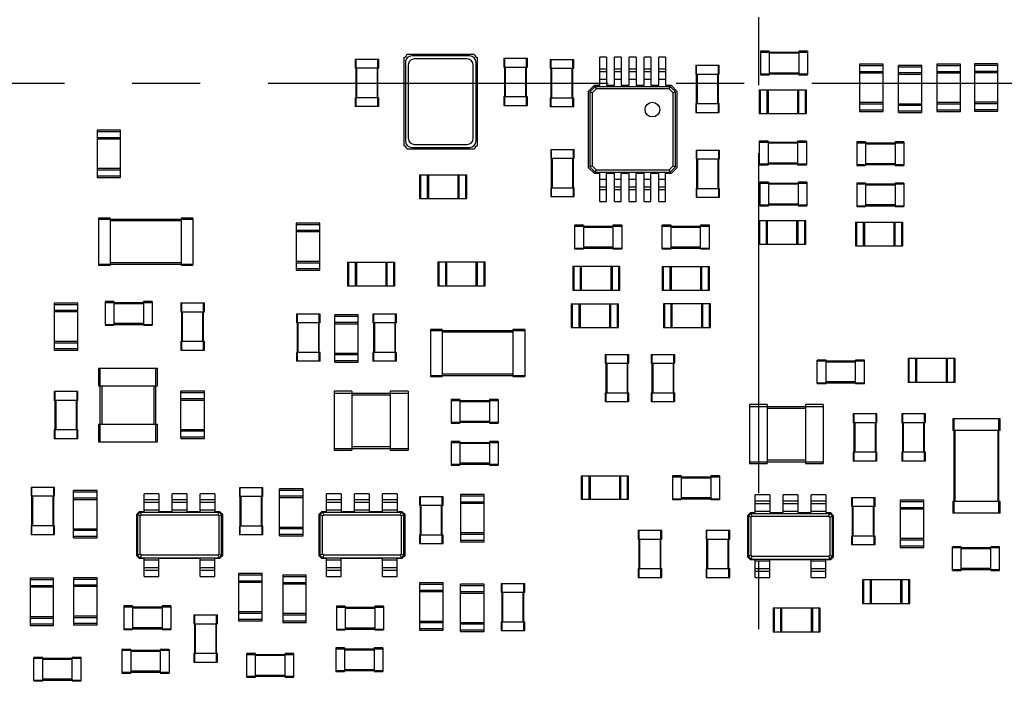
# Model space of a CAD drawing. Header units: millimetres. Extents: x -45 to 609, y -105 to 214.
# Tile 11 of 27: x 457 to 490, y 21 to 43. Entities that reach past the tile are written whole.
import ezdxf

# ---------------------------------------------------------------- set-up
doc = ezdxf.new("R2010")
doc.units = ezdxf.units.MM
doc.header["$LTSCALE"] = 30.734
doc.linetypes.add('CENTER', pattern=[0.6, 0.375, -0.075, 0.075, -0.075])
doc.layers.get('0').update_dxf_attribs({"linetype": 'CONTINUOUS'})
doc.layers.add('Center', color=1, linetype='CENTER')

msp = doc.modelspace()

# ---------------------------------------------------------------- linework, layer by layer
at = {"color": 7, "linetype": 'Continuous'}
for p, q in [((469.684, 42.114), (469.684, 39.114)), ((472.184, 39.114), (472.184, 42.114)), ((473.075, 42.086), (473.075, 41.786)), ((473.105, 40.486), (473.105, 42.086)), ((473.845, 40.486), (473.845, 42.086)), ((473.875, 41.786), (473.875, 42.086)), ((476.33, 41.176), (476.33, 42.126)), ((476.56, 42.126), (476.56, 41.176)), ((476.83, 41.176), (476.83, 42.126)), ((477.06, 42.126), (477.06, 41.176)), ((477.33, 41.176), (477.33, 42.126)), ((477.56, 42.126), (477.56, 41.176)), ((477.83, 41.176), (477.83, 42.126)), ((478.06, 42.126), (478.06, 41.176)), ((478.33, 41.176), (478.33, 42.126)), ((478.56, 42.126), (478.33, 42.126)), ((478.56, 42.126), (478.56, 41.176)), ((481.775, 42.326), (481.775, 41.526)), ((482.075, 42.326), (481.775, 42.326)), ((481.775, 42.296), (483.375, 42.296)), ((482.075, 42.326), (482.075, 41.526)), ((482.075, 42.266), (483.075, 42.266)), ((483.075, 42.326), (483.075, 41.526)), ((483.375, 42.326), (483.075, 42.326)), ((483.375, 42.326), (483.375, 41.526)), ((468.035, 42.046), (468.035, 41.746)), ((468.835, 41.746), (468.035, 41.746)), ((468.065, 40.446), (468.065, 42.046)), ((468.095, 40.746), (468.095, 41.746)), ((468.775, 41.746), (468.775, 40.746)), ((468.805, 40.446), (468.805, 42.046)), ((468.835, 41.746), (468.835, 42.046)), ((469.735, 41.942), (469.735, 39.286)), ((469.835, 41.855), (469.835, 39.373)), ((472.035, 39.373), (472.035, 41.855)), ((472.135, 39.286), (472.135, 41.942)), ((473.075, 41.786), (473.875, 41.786)), ((473.135, 40.786), (473.135, 41.786)), ((473.815, 41.786), (473.815, 40.786)), ((474.647, 42.039), (474.647, 41.739)), ((474.677, 40.439), (474.677, 42.039)), ((475.417, 40.439), (475.417, 42.039)), ((475.447, 41.739), (475.447, 42.039)), ((479.582, 41.853), (479.582, 41.553)), ((479.582, 41.853), (480.382, 41.853)), ((479.612, 40.253), (479.612, 41.853)), ((480.352, 40.253), (480.352, 41.853)), ((480.382, 41.553), (480.382, 41.853)), ((485.935, 41.886), (485.135, 41.886)), ((485.135, 41.886), (485.135, 40.286)), ((485.135, 41.841), (485.935, 41.841)), ((485.935, 40.286), (485.935, 41.886)), ((487.255, 41.846), (486.455, 41.846)), ((486.455, 40.246), (486.455, 41.846)), ((486.455, 41.801), (487.255, 41.801)), ((487.255, 40.246), (487.255, 41.846)), ((488.565, 41.886), (487.765, 41.886)), ((487.765, 41.886), (487.765, 40.286)), ((487.765, 41.841), (488.565, 41.841)), ((488.565, 40.286), (488.565, 41.886)), ((489.835, 41.894), (489.035, 41.894)), ((489.035, 41.894), (489.035, 40.294)), ((489.035, 41.849), (489.835, 41.849)), ((475.447, 41.739), (474.647, 41.739)), ((474.707, 40.739), (474.707, 41.739)), ((475.387, 41.739), (475.387, 40.739)), ((476.33, 41.726), (476.56, 41.726)), ((476.56, 41.626), (476.33, 41.626)), ((476.83, 41.726), (477.06, 41.726)), ((477.06, 41.626), (476.83, 41.626)), ((477.33, 41.726), (477.56, 41.726)), ((477.56, 41.626), (477.33, 41.626)), ((477.83, 41.726), (478.06, 41.726)), ((478.06, 41.626), (477.83, 41.626)), ((478.33, 41.726), (478.56, 41.726)), ((478.56, 41.626), (478.33, 41.626)), ((479.582, 41.553), (480.382, 41.553)), ((479.642, 40.553), (479.642, 41.553)), ((480.322, 41.553), (480.322, 40.553)), ((481.775, 41.556), (483.375, 41.556)), ((481.775, 41.526), (482.075, 41.526)), ((483.075, 41.586), (482.075, 41.586)), ((483.075, 41.526), (483.375, 41.526)), ((485.935, 41.631), (485.135, 41.631)), ((485.935, 41.586), (485.135, 41.586)), ((487.255, 41.591), (486.455, 41.591)), ((486.455, 41.546), (487.255, 41.546)), ((488.565, 41.631), (487.765, 41.631)), ((488.565, 41.586), (487.765, 41.586)), ((489.835, 41.639), (489.035, 41.639)), ((489.835, 41.594), (489.035, 41.594)), ((475.945, 40.976), (476.145, 41.176)), ((476.17, 41.126), (475.995, 40.951)), ((476.145, 41.176), (476.33, 41.176)), ((476.17, 41.126), (478.72, 41.126)), ((476.21, 41.046), (476.17, 41.126)), ((476.33, 41.376), (476.56, 41.376)), ((476.56, 41.176), (476.83, 41.176)), ((476.83, 41.376), (477.06, 41.376)), ((477.06, 41.176), (477.33, 41.176)), ((477.33, 41.376), (477.56, 41.376)), ((477.56, 41.176), (477.83, 41.176)), ((477.83, 41.376), (478.06, 41.376)), ((478.06, 41.176), (478.33, 41.176)), ((478.33, 41.376), (478.56, 41.376)), ((478.56, 41.176), (478.745, 41.176)), ((478.68, 41.046), (478.72, 41.126)), ((478.895, 40.951), (478.72, 41.126)), ((478.745, 41.176), (478.945, 40.976)), ((468.035, 40.746), (468.035, 40.446)), ((468.835, 40.746), (468.035, 40.746)), ((468.835, 40.446), (468.835, 40.746)), ((473.075, 40.786), (473.075, 40.486)), ((473.075, 40.786), (473.875, 40.786)), ((473.875, 40.486), (473.875, 40.786)), ((475.945, 38.376), (475.945, 40.976)), ((475.995, 40.951), (475.995, 38.401)), ((476.075, 40.911), (475.995, 40.951)), ((476.21, 41.046), (476.075, 40.911)), ((476.075, 40.911), (476.075, 38.441)), ((478.68, 41.046), (476.21, 41.046)), ((478.815, 40.911), (478.68, 41.046)), ((478.815, 40.911), (478.895, 40.951)), ((478.815, 38.441), (478.815, 40.911)), ((478.895, 38.401), (478.895, 40.951)), ((478.945, 40.976), (478.945, 38.376)), ((481.735, 41.016), (481.735, 40.216)), ((481.735, 41.016), (483.335, 41.016)), ((481.78, 40.216), (481.78, 41.016)), ((481.99, 41.016), (481.99, 40.216)), ((482.035, 41.016), (482.035, 40.216)), ((483.035, 41.016), (483.035, 40.216)), ((483.08, 40.216), (483.08, 41.016)), ((483.29, 41.016), (483.29, 40.216)), ((483.335, 40.216), (483.335, 41.016)), ((468.835, 40.446), (468.035, 40.446)), ((473.075, 40.486), (473.875, 40.486)), ((474.647, 40.739), (474.647, 40.439)), ((475.447, 40.739), (474.647, 40.739)), ((475.447, 40.439), (474.647, 40.439)), ((475.447, 40.439), (475.447, 40.739)), ((479.582, 40.553), (479.582, 40.253)), ((479.582, 40.553), (480.382, 40.553)), ((480.382, 40.253), (480.382, 40.553)), ((485.935, 40.586), (485.135, 40.586)), ((485.135, 40.541), (485.935, 40.541)), ((486.455, 40.546), (487.255, 40.546)), ((486.455, 40.501), (487.255, 40.501)), ((488.565, 40.586), (487.765, 40.586)), ((487.765, 40.541), (488.565, 40.541)), ((489.835, 40.594), (489.035, 40.594)), ((489.035, 40.549), (489.835, 40.549)), ((479.582, 40.253), (480.382, 40.253)), ((481.735, 40.216), (483.335, 40.216)), ((485.935, 40.331), (485.135, 40.331)), ((485.135, 40.286), (485.935, 40.286)), ((487.255, 40.291), (486.455, 40.291)), ((486.455, 40.246), (487.255, 40.246)), ((488.565, 40.331), (487.765, 40.331)), ((487.765, 40.286), (488.565, 40.286)), ((489.835, 40.339), (489.035, 40.339)), ((489.035, 40.294), (489.835, 40.294)), ((459.279, 39.646), (459.279, 38.046)), ((460.079, 39.646), (459.279, 39.646)), ((459.279, 39.601), (460.079, 39.601)), ((460.079, 38.046), (460.079, 39.646)), ((460.079, 39.391), (459.279, 39.391)), ((460.079, 39.346), (459.279, 39.346)), ((470.044, 39.164), (471.826, 39.164)), ((481.735, 39.276), (481.735, 38.476)), ((482.035, 39.276), (481.735, 39.276)), ((481.735, 39.246), (483.335, 39.246)), ((482.035, 39.276), (482.035, 38.476)), ((482.035, 39.216), (483.035, 39.216)), ((483.035, 39.276), (483.035, 38.476)), ((483.335, 39.276), (483.035, 39.276)), ((483.335, 39.276), (483.335, 38.476)), ((485.342, 39.25), (485.042, 39.25)), ((485.042, 39.25), (485.042, 38.45)), ((485.042, 39.22), (486.642, 39.22)), ((485.342, 39.25), (485.342, 38.45)), ((485.342, 39.19), (486.342, 39.19)), ((486.642, 39.25), (486.342, 39.25)), ((486.342, 39.25), (486.342, 38.45)), ((486.642, 39.25), (486.642, 38.45)), ((469.785, 39.013), (472.085, 39.013)), ((469.957, 39.064), (471.913, 39.064)), ((474.665, 38.996), (474.665, 38.696)), ((474.665, 38.996), (475.465, 38.996)), ((474.695, 37.396), (474.695, 38.996)), ((475.435, 37.396), (475.435, 38.996)), ((475.465, 38.696), (475.465, 38.996)), ((479.595, 38.976), (479.595, 38.676)), ((479.595, 38.976), (480.395, 38.976)), ((479.625, 37.376), (479.625, 38.976)), ((480.365, 37.376), (480.365, 38.976)), ((480.395, 38.676), (480.395, 38.976)), ((474.665, 38.696), (475.465, 38.696)), ((474.725, 37.696), (474.725, 38.696)), ((475.405, 38.696), (475.405, 37.696)), ((476.075, 38.441), (475.995, 38.401)), ((476.075, 38.441), (476.21, 38.306)), ((478.68, 38.306), (478.815, 38.441)), ((478.815, 38.441), (478.895, 38.401)), ((479.595, 38.676), (480.395, 38.676)), ((479.655, 37.676), (479.655, 38.676)), ((480.335, 38.676), (480.335, 37.676)), ((481.735, 38.506), (483.335, 38.506)), ((481.735, 38.476), (482.035, 38.476)), ((483.035, 38.536), (482.035, 38.536)), ((483.035, 38.476), (483.335, 38.476)), ((485.042, 38.48), (486.642, 38.48)), ((485.042, 38.45), (485.342, 38.45)), ((486.342, 38.51), (485.342, 38.51)), ((486.342, 38.45), (486.642, 38.45)), ((460.079, 38.346), (459.279, 38.346)), ((459.279, 38.301), (460.079, 38.301)), ((460.079, 38.091), (459.279, 38.091)), ((470.215, 38.136), (470.215, 37.336)), ((470.215, 38.136), (471.815, 38.136)), ((470.26, 37.336), (470.26, 38.136)), ((470.47, 38.136), (470.47, 37.336)), ((470.515, 38.136), (470.515, 37.336)), ((471.515, 38.136), (471.515, 37.336)), ((471.56, 37.336), (471.56, 38.136)), ((471.77, 38.136), (471.77, 37.336)), ((471.815, 37.336), (471.815, 38.136)), ((476.145, 38.176), (475.945, 38.376)), ((475.995, 38.401), (476.17, 38.226)), ((476.33, 38.176), (476.145, 38.176)), ((476.21, 38.306), (476.17, 38.226)), ((476.17, 38.226), (478.72, 38.226)), ((476.21, 38.306), (478.68, 38.306)), ((476.33, 37.226), (476.33, 38.176)), ((476.56, 37.226), (476.56, 38.176)), ((476.83, 38.176), (476.56, 38.176)), ((476.83, 37.226), (476.83, 38.176)), ((477.06, 37.226), (477.06, 38.176)), ((477.33, 38.176), (477.06, 38.176)), ((477.33, 37.226), (477.33, 38.176)), ((477.56, 37.226), (477.56, 38.176)), ((477.83, 38.176), (477.56, 38.176)), ((477.83, 37.226), (477.83, 38.176)), ((478.06, 37.226), (478.06, 38.176)), ((478.33, 38.176), (478.06, 38.176)), ((478.33, 37.226), (478.33, 38.176)), ((478.56, 37.226), (478.56, 38.176)), ((478.745, 38.176), (478.56, 38.176)), ((478.68, 38.306), (478.72, 38.226)), ((478.72, 38.226), (478.895, 38.401)), ((478.945, 38.376), (478.745, 38.176)), ((459.279, 38.046), (460.079, 38.046)), ((476.56, 37.976), (476.33, 37.976)), ((477.06, 37.976), (476.83, 37.976)), ((477.56, 37.976), (477.33, 37.976)), ((478.06, 37.976), (477.83, 37.976)), ((478.56, 37.976), (478.33, 37.976)), ((481.755, 37.886), (481.755, 37.086)), ((482.055, 37.886), (481.755, 37.886)), ((481.755, 37.856), (483.355, 37.856)), ((482.055, 37.886), (482.055, 37.086)), ((482.055, 37.826), (483.055, 37.826)), ((483.055, 37.886), (483.055, 37.086)), ((483.355, 37.886), (483.055, 37.886)), ((483.355, 37.886), (483.355, 37.086)), ((485.342, 37.856), (485.042, 37.856)), ((485.042, 37.856), (485.042, 37.056)), ((485.042, 37.826), (486.642, 37.826)), ((485.342, 37.856), (485.342, 37.056)), ((485.342, 37.796), (486.342, 37.796)), ((486.642, 37.856), (486.342, 37.856)), ((486.342, 37.856), (486.342, 37.056)), ((486.642, 37.856), (486.642, 37.056)), ((474.665, 37.696), (474.665, 37.396)), ((474.665, 37.696), (475.465, 37.696)), ((475.465, 37.396), (475.465, 37.696)), ((476.33, 37.726), (476.56, 37.726)), ((476.56, 37.626), (476.33, 37.626)), ((476.83, 37.726), (477.06, 37.726)), ((477.06, 37.626), (476.83, 37.626)), ((477.33, 37.726), (477.56, 37.726)), ((477.56, 37.626), (477.33, 37.626)), ((477.83, 37.726), (478.06, 37.726)), ((478.06, 37.626), (477.83, 37.626)), ((478.33, 37.726), (478.56, 37.726)), ((478.56, 37.626), (478.33, 37.626)), ((479.595, 37.676), (479.595, 37.376)), ((479.595, 37.676), (480.395, 37.676)), ((480.395, 37.376), (480.395, 37.676)), ((470.215, 37.336), (471.815, 37.336)), ((474.665, 37.396), (475.465, 37.396)), ((476.33, 37.226), (476.56, 37.226)), ((476.83, 37.226), (477.06, 37.226)), ((477.33, 37.226), (477.56, 37.226)), ((477.83, 37.226), (478.06, 37.226)), ((478.33, 37.226), (478.56, 37.226)), ((479.595, 37.376), (480.395, 37.376)), ((481.755, 37.116), (483.355, 37.116)), ((481.755, 37.086), (482.055, 37.086)), ((483.055, 37.146), (482.055, 37.146)), ((483.055, 37.086), (483.355, 37.086)), ((485.042, 37.086), (486.642, 37.086)), ((486.342, 37.116), (485.342, 37.116)), ((485.042, 37.056), (485.342, 37.056)), ((486.342, 37.056), (486.642, 37.056)), ((459.329, 36.667), (459.329, 35.067)), ((459.729, 36.667), (459.329, 36.667)), ((459.329, 36.627), (462.529, 36.627)), ((459.729, 36.667), (459.729, 35.067)), ((459.729, 36.587), (462.129, 36.587)), ((462.129, 36.667), (462.129, 35.067)), ((462.529, 36.667), (462.129, 36.667)), ((462.529, 36.667), (462.529, 35.067)), ((466.035, 36.498), (466.035, 34.898)), ((466.835, 36.498), (466.035, 36.498)), ((466.035, 36.453), (466.835, 36.453)), ((466.835, 34.898), (466.835, 36.498)), ((475.475, 36.424), (475.475, 35.624)), ((475.775, 36.424), (475.475, 36.424)), ((475.775, 36.424), (475.775, 35.624)), ((476.775, 36.424), (476.775, 35.624)), ((477.075, 36.424), (476.775, 36.424)), ((477.075, 36.424), (477.075, 35.624)), ((478.445, 35.624), (478.445, 36.424)), ((478.745, 36.424), (478.445, 36.424)), ((478.745, 35.624), (478.745, 36.424)), ((479.745, 35.624), (479.745, 36.424)), ((480.045, 36.424), (479.745, 36.424)), ((480.045, 35.624), (480.045, 36.424)), ((481.716, 36.579), (481.716, 35.779)), ((483.316, 36.579), (481.716, 36.579)), ((481.761, 35.779), (481.761, 36.579)), ((481.971, 36.579), (481.971, 35.779)), ((482.016, 35.779), (482.016, 36.579)), ((483.016, 35.779), (483.016, 36.579)), ((483.061, 35.779), (483.061, 36.579)), ((483.271, 36.579), (483.271, 35.779)), ((483.316, 35.779), (483.316, 36.579)), ((485.002, 36.526), (486.602, 36.526)), ((485.002, 36.526), (485.002, 35.726)), ((485.047, 35.726), (485.047, 36.526)), ((485.257, 36.526), (485.257, 35.726)), ((485.302, 36.526), (485.302, 35.726)), ((486.302, 36.526), (486.302, 35.726)), ((486.347, 35.726), (486.347, 36.526)), ((486.557, 36.526), (486.557, 35.726)), ((486.602, 35.726), (486.602, 36.526)), ((466.835, 36.243), (466.035, 36.243)), ((466.835, 36.198), (466.035, 36.198)), ((475.475, 36.394), (477.075, 36.394)), ((475.775, 36.364), (476.775, 36.364)), ((478.445, 36.394), (480.045, 36.394)), ((478.745, 36.364), (479.745, 36.364)), ((481.716, 35.779), (483.316, 35.779)), ((475.475, 35.654), (477.075, 35.654)), ((475.475, 35.624), (475.775, 35.624)), ((476.775, 35.684), (475.775, 35.684)), ((476.775, 35.624), (477.075, 35.624)), ((478.445, 35.654), (480.045, 35.654)), ((478.445, 35.624), (478.745, 35.624)), ((479.745, 35.684), (478.745, 35.684)), ((479.745, 35.624), (480.045, 35.624)), ((485.002, 35.726), (486.602, 35.726)), ((459.329, 35.107), (462.529, 35.107)), ((459.329, 35.067), (459.729, 35.067)), ((462.129, 35.147), (459.729, 35.147)), ((462.129, 35.067), (462.529, 35.067)), ((466.835, 35.198), (466.035, 35.198)), ((466.035, 35.153), (466.835, 35.153)), ((467.777, 35.176), (467.777, 34.376)), ((467.777, 35.176), (469.377, 35.176)), ((467.822, 34.376), (467.822, 35.176)), ((468.032, 35.176), (468.032, 34.376)), ((468.077, 35.176), (468.077, 34.376)), ((469.077, 35.176), (469.077, 34.376)), ((469.122, 34.376), (469.122, 35.176)), ((469.332, 35.176), (469.332, 34.376)), ((469.377, 34.376), (469.377, 35.176)), ((470.842, 35.176), (470.842, 34.376)), ((472.442, 35.176), (470.842, 35.176)), ((470.887, 34.376), (470.887, 35.176)), ((471.097, 35.176), (471.097, 34.376)), ((471.142, 34.376), (471.142, 35.176)), ((472.142, 34.376), (472.142, 35.176)), ((472.187, 34.376), (472.187, 35.176)), ((472.397, 35.176), (472.397, 34.376)), ((472.442, 34.376), (472.442, 35.176)), ((466.835, 34.943), (466.035, 34.943)), ((466.035, 34.898), (466.835, 34.898)), ((475.413, 35.024), (475.413, 34.224)), ((477.013, 35.024), (475.413, 35.024)), ((475.458, 34.224), (475.458, 35.024)), ((475.668, 35.024), (475.668, 34.224)), ((475.713, 34.224), (475.713, 35.024)), ((476.713, 34.224), (476.713, 35.024)), ((476.758, 34.224), (476.758, 35.024)), ((476.968, 35.024), (476.968, 34.224)), ((477.013, 34.224), (477.013, 35.024)), ((478.445, 35.024), (478.445, 34.224)), ((478.445, 35.024), (480.045, 35.024)), ((478.49, 34.224), (478.49, 35.024)), ((478.7, 35.024), (478.7, 34.224)), ((478.745, 35.024), (478.745, 34.224)), ((479.745, 35.024), (479.745, 34.224)), ((479.79, 34.224), (479.79, 35.024)), ((480, 35.024), (480, 34.224)), ((480.045, 34.224), (480.045, 35.024)), ((467.777, 34.376), (469.377, 34.376)), ((470.842, 34.376), (472.442, 34.376)), ((475.413, 34.224), (477.013, 34.224)), ((478.445, 34.224), (480.045, 34.224)), ((457.829, 33.789), (457.829, 32.189)), ((458.629, 33.789), (457.829, 33.789)), ((457.829, 33.744), (458.629, 33.744)), ((458.629, 32.189), (458.629, 33.789)), ((459.549, 33.836), (459.549, 33.036)), ((459.849, 33.836), (459.549, 33.836)), ((459.549, 33.806), (461.149, 33.806)), ((459.849, 33.836), (459.849, 33.036)), ((459.849, 33.776), (460.849, 33.776)), ((460.849, 33.836), (460.849, 33.036)), ((461.149, 33.836), (460.849, 33.836)), ((461.149, 33.836), (461.149, 33.036)), ((462.119, 33.796), (462.119, 33.496)), ((462.119, 33.796), (462.919, 33.796)), ((462.149, 32.196), (462.149, 33.796)), ((462.889, 32.196), (462.889, 33.796)), ((462.919, 33.496), (462.919, 33.796)), ((475.363, 33.759), (475.363, 32.959)), ((475.363, 33.759), (476.963, 33.759)), ((475.408, 32.959), (475.408, 33.759)), ((475.618, 33.759), (475.618, 32.959)), ((475.663, 33.759), (475.663, 32.959)), ((476.663, 33.759), (476.663, 32.959)), ((476.708, 32.959), (476.708, 33.759)), ((476.918, 33.759), (476.918, 32.959)), ((476.963, 32.959), (476.963, 33.759)), ((478.485, 33.759), (478.485, 32.959)), ((480.085, 33.759), (478.485, 33.759)), ((478.53, 32.959), (478.53, 33.759)), ((478.74, 33.759), (478.74, 32.959)), ((478.785, 32.959), (478.785, 33.759)), ((479.785, 32.959), (479.785, 33.759)), ((479.83, 32.959), (479.83, 33.759)), ((480.04, 33.759), (480.04, 32.959)), ((480.085, 32.959), (480.085, 33.759)), ((458.629, 33.534), (457.829, 33.534)), ((458.629, 33.489), (457.829, 33.489)), ((462.119, 33.496), (462.919, 33.496)), ((462.179, 32.496), (462.179, 33.496)), ((462.859, 33.496), (462.859, 32.496)), ((466.045, 33.416), (466.045, 33.116)), ((466.845, 33.416), (466.045, 33.416)), ((466.075, 31.816), (466.075, 33.416)), ((466.815, 31.816), (466.815, 33.416)), ((466.845, 33.116), (466.845, 33.416)), ((468.635, 33.416), (468.635, 33.116)), ((469.435, 33.416), (468.635, 33.416)), ((468.665, 31.816), (468.665, 33.416)), ((469.405, 31.816), (469.405, 33.416)), ((469.435, 33.116), (469.435, 33.416)), ((459.549, 33.066), (461.149, 33.066)), ((460.849, 33.096), (459.849, 33.096)), ((466.845, 33.116), (466.045, 33.116)), ((466.105, 32.116), (466.105, 33.116)), ((466.785, 33.116), (466.785, 32.116)), ((467.34, 31.784), (467.34, 33.384)), ((468.14, 33.384), (467.34, 33.384)), ((467.34, 33.339), (468.14, 33.339)), ((468.14, 33.129), (467.34, 33.129)), ((467.34, 33.084), (468.14, 33.084)), ((468.14, 31.784), (468.14, 33.384)), ((469.435, 33.116), (468.635, 33.116)), ((468.695, 32.116), (468.695, 33.116)), ((469.375, 33.116), (469.375, 32.116)), ((459.549, 33.036), (459.849, 33.036)), ((460.849, 33.036), (461.149, 33.036)), ((470.585, 32.896), (470.585, 31.296)), ((470.985, 32.896), (470.585, 32.896)), ((470.585, 32.856), (473.785, 32.856)), ((470.985, 32.896), (470.985, 31.296)), ((470.985, 32.816), (473.385, 32.816)), ((473.385, 32.896), (473.385, 31.296)), ((473.785, 32.896), (473.385, 32.896)), ((473.785, 32.896), (473.785, 31.296)), ((475.363, 32.959), (476.963, 32.959)), ((478.485, 32.959), (480.085, 32.959)), ((458.629, 32.489), (457.829, 32.489)), ((457.829, 32.444), (458.629, 32.444)), ((462.119, 32.496), (462.119, 32.196)), ((462.119, 32.496), (462.919, 32.496)), ((462.919, 32.196), (462.919, 32.496)), ((458.629, 32.234), (457.829, 32.234)), ((457.829, 32.189), (458.629, 32.189)), ((462.119, 32.196), (462.919, 32.196)), ((466.045, 32.116), (466.045, 31.816)), ((466.845, 32.116), (466.045, 32.116)), ((466.845, 31.816), (466.845, 32.116)), ((467.34, 32.084), (468.14, 32.084)), ((468.635, 32.116), (468.635, 31.816)), ((469.435, 32.116), (468.635, 32.116)), ((469.435, 31.816), (469.435, 32.116)), ((466.845, 31.816), (466.045, 31.816)), ((467.34, 32.039), (468.14, 32.039)), ((468.14, 31.829), (467.34, 31.829)), ((467.34, 31.784), (468.14, 31.784)), ((469.435, 31.816), (468.635, 31.816)), ((476.515, 32.046), (476.515, 31.746)), ((476.515, 32.046), (477.315, 32.046)), ((476.515, 31.746), (477.315, 31.746)), ((476.545, 30.446), (476.545, 32.046)), ((476.575, 30.746), (476.575, 31.746)), ((477.255, 31.746), (477.255, 30.746)), ((477.285, 30.446), (477.285, 32.046)), ((477.315, 31.746), (477.315, 32.046)), ((478.075, 32.046), (478.075, 31.746)), ((478.075, 32.046), (478.875, 32.046)), ((478.075, 31.746), (478.875, 31.746)), ((478.105, 30.446), (478.105, 32.046)), ((478.135, 30.746), (478.135, 31.746)), ((478.815, 31.746), (478.815, 30.746)), ((478.845, 30.446), (478.845, 32.046)), ((478.875, 31.746), (478.875, 32.046)), ((484.005, 31.856), (483.705, 31.856)), ((483.705, 31.056), (483.705, 31.856)), ((483.705, 31.826), (485.305, 31.826)), ((484.005, 31.056), (484.005, 31.856)), ((484.005, 31.796), (485.005, 31.796)), ((485.305, 31.856), (485.005, 31.856)), ((485.005, 31.056), (485.005, 31.856)), ((485.305, 31.056), (485.305, 31.856)), ((488.383, 31.906), (486.783, 31.906)), ((486.783, 31.906), (486.783, 31.106)), ((486.828, 31.106), (486.828, 31.906)), ((487.038, 31.906), (487.038, 31.106)), ((487.083, 31.106), (487.083, 31.906)), ((488.083, 31.106), (488.083, 31.906)), ((488.128, 31.106), (488.128, 31.906)), ((488.338, 31.906), (488.338, 31.106)), ((488.383, 31.106), (488.383, 31.906)), ((459.329, 31.586), (459.329, 30.986)), ((459.329, 31.586), (461.329, 31.586)), ((459.389, 29.086), (459.389, 31.586)), ((461.269, 29.086), (461.269, 31.586)), ((461.329, 30.986), (461.329, 31.586)), ((470.585, 31.336), (473.785, 31.336)), ((470.585, 31.296), (470.985, 31.296)), ((473.385, 31.376), (470.985, 31.376)), ((473.385, 31.296), (473.785, 31.296)), ((483.705, 31.086), (485.305, 31.086)), ((485.005, 31.116), (484.005, 31.116)), ((486.783, 31.106), (488.383, 31.106)), ((457.829, 30.79), (457.829, 30.49)), ((458.629, 30.79), (457.829, 30.79)), ((457.859, 29.19), (457.859, 30.79)), ((458.599, 29.19), (458.599, 30.79)), ((458.629, 30.49), (458.629, 30.79)), ((459.329, 30.986), (461.329, 30.986)), ((459.449, 29.686), (459.449, 30.986)), ((461.209, 30.986), (461.209, 29.686)), ((462.119, 29.196), (462.119, 30.796)), ((462.919, 30.796), (462.119, 30.796)), ((462.119, 30.751), (462.919, 30.751)), ((462.919, 29.196), (462.919, 30.796)), ((467.325, 30.796), (467.325, 28.796)), ((467.925, 30.796), (467.325, 30.796)), ((467.325, 30.736), (469.825, 30.736)), ((467.925, 30.796), (467.925, 28.796)), ((469.225, 30.796), (469.225, 28.796)), ((469.825, 30.796), (469.225, 30.796)), ((469.825, 30.796), (469.825, 28.796)), ((476.515, 30.746), (477.315, 30.746)), ((476.515, 30.746), (476.515, 30.446)), ((477.315, 30.446), (477.315, 30.746)), ((478.075, 30.746), (478.875, 30.746)), ((478.075, 30.746), (478.075, 30.446)), ((478.875, 30.446), (478.875, 30.746)), ((483.705, 31.056), (484.005, 31.056)), ((485.005, 31.056), (485.305, 31.056)), ((458.629, 30.49), (457.829, 30.49)), ((457.889, 29.49), (457.889, 30.49)), ((458.569, 30.49), (458.569, 29.49)), ((462.919, 30.541), (462.119, 30.541)), ((462.119, 30.496), (462.919, 30.496)), ((467.925, 30.676), (469.225, 30.676)), ((471.285, 30.516), (471.285, 29.716)), ((471.585, 30.516), (471.285, 30.516)), ((471.285, 30.486), (472.885, 30.486)), ((471.585, 30.516), (471.585, 29.716)), ((471.585, 30.456), (472.585, 30.456)), ((472.885, 30.516), (472.585, 30.516)), ((472.585, 30.516), (472.585, 29.716)), ((472.885, 30.516), (472.885, 29.716)), ((476.515, 30.446), (477.315, 30.446)), ((478.075, 30.446), (478.875, 30.446)), ((482.008, 30.346), (481.408, 30.346)), ((481.408, 30.346), (481.408, 28.346)), ((481.408, 30.286), (483.908, 30.286)), ((482.008, 30.346), (482.008, 28.346)), ((482.008, 30.226), (483.308, 30.226)), ((483.908, 30.346), (483.308, 30.346)), ((483.308, 30.346), (483.308, 28.346)), ((483.908, 30.346), (483.908, 28.346)), ((471.285, 29.746), (472.885, 29.746)), ((472.585, 29.776), (471.585, 29.776)), ((485.728, 30.028), (484.928, 30.028)), ((484.928, 30.028), (484.928, 29.728)), ((485.728, 29.728), (484.928, 29.728)), ((484.958, 28.428), (484.958, 30.028)), ((484.988, 28.728), (484.988, 29.728)), ((485.668, 29.728), (485.668, 28.728)), ((485.698, 28.428), (485.698, 30.028)), ((485.728, 29.728), (485.728, 30.028)), ((487.374, 30.028), (486.574, 30.028)), ((486.574, 30.028), (486.574, 29.728)), ((487.374, 29.728), (486.574, 29.728)), ((486.604, 28.428), (486.604, 30.028)), ((486.634, 28.728), (486.634, 29.728)), ((487.314, 29.728), (487.314, 28.728)), ((487.344, 28.428), (487.344, 30.028)), ((487.374, 29.728), (487.374, 30.028)), ((489.907, 29.866), (488.307, 29.866)), ((488.307, 29.866), (488.307, 29.466)), ((488.347, 26.666), (488.347, 29.866)), ((489.867, 26.666), (489.867, 29.866)), ((489.907, 29.466), (489.907, 29.866)), ((457.829, 29.49), (457.829, 29.19)), ((458.629, 29.49), (457.829, 29.49)), ((458.629, 29.19), (458.629, 29.49)), ((459.329, 29.686), (459.329, 29.086)), ((459.329, 29.686), (461.329, 29.686)), ((461.329, 29.086), (461.329, 29.686)), ((462.119, 29.496), (462.919, 29.496)), ((462.119, 29.451), (462.919, 29.451)), ((471.285, 29.716), (471.585, 29.716)), ((472.585, 29.716), (472.885, 29.716)), ((489.907, 29.466), (488.307, 29.466)), ((488.387, 27.066), (488.387, 29.466)), ((489.827, 29.466), (489.827, 27.066)), ((458.629, 29.19), (457.829, 29.19)), ((459.329, 29.086), (461.329, 29.086)), ((462.919, 29.241), (462.119, 29.241)), ((462.119, 29.196), (462.919, 29.196)), ((471.287, 29.096), (471.287, 28.296)), ((471.587, 29.096), (471.287, 29.096)), ((471.287, 29.066), (472.887, 29.066)), ((471.587, 29.096), (471.587, 28.296)), ((472.887, 29.096), (472.587, 29.096)), ((472.587, 29.096), (472.587, 28.296)), ((472.887, 29.096), (472.887, 28.296)), ((467.325, 28.856), (469.825, 28.856)), ((467.325, 28.796), (467.925, 28.796)), ((469.225, 28.916), (467.925, 28.916)), ((469.225, 28.796), (469.825, 28.796)), ((471.587, 29.036), (472.587, 29.036)), ((485.728, 28.728), (484.928, 28.728)), ((484.928, 28.728), (484.928, 28.428)), ((485.728, 28.428), (485.728, 28.728)), ((487.374, 28.728), (486.574, 28.728)), ((486.574, 28.728), (486.574, 28.428)), ((487.374, 28.428), (487.374, 28.728)), ((481.408, 28.406), (483.908, 28.406)), ((483.308, 28.466), (482.008, 28.466)), ((485.728, 28.428), (484.928, 28.428)), ((487.374, 28.428), (486.574, 28.428)), ((471.287, 28.326), (472.887, 28.326)), ((471.287, 28.296), (471.587, 28.296)), ((472.587, 28.356), (471.587, 28.356)), ((472.587, 28.296), (472.887, 28.296)), ((481.408, 28.346), (482.008, 28.346)), ((483.308, 28.346), (483.908, 28.346)), ((475.698, 27.936), (477.298, 27.936)), ((475.698, 27.936), (475.698, 27.136)), ((475.743, 27.136), (475.743, 27.936)), ((475.953, 27.936), (475.953, 27.136)), ((475.998, 27.936), (475.998, 27.136)), ((476.998, 27.936), (476.998, 27.136)), ((477.043, 27.136), (477.043, 27.936)), ((477.253, 27.936), (477.253, 27.136)), ((477.298, 27.136), (477.298, 27.936)), ((479.095, 27.926), (478.795, 27.926)), ((478.795, 27.926), (478.795, 27.126)), ((478.795, 27.896), (480.395, 27.896)), ((479.095, 27.926), (479.095, 27.126)), ((479.095, 27.866), (480.095, 27.866)), ((480.395, 27.926), (480.095, 27.926)), ((480.095, 27.926), (480.095, 27.126)), ((480.395, 27.926), (480.395, 27.126)), ((457.041, 27.536), (457.041, 27.236)), ((457.841, 27.536), (457.041, 27.536)), ((457.071, 25.936), (457.071, 27.536)), ((457.811, 25.936), (457.811, 27.536)), ((457.841, 27.236), (457.841, 27.536)), ((458.485, 25.833), (458.485, 27.433)), ((459.285, 27.433), (458.485, 27.433)), ((458.485, 27.388), (459.285, 27.388)), ((459.285, 25.833), (459.285, 27.433)), ((464.105, 27.526), (464.105, 27.226)), ((464.905, 27.526), (464.105, 27.526)), ((464.135, 25.926), (464.135, 27.526)), ((464.875, 25.926), (464.875, 27.526)), ((464.905, 27.226), (464.905, 27.526)), ((465.465, 25.894), (465.465, 27.494)), ((466.265, 27.494), (465.465, 27.494)), ((465.465, 27.449), (466.265, 27.449)), ((466.265, 25.894), (466.265, 27.494)), ((457.841, 27.236), (457.041, 27.236)), ((457.101, 26.236), (457.101, 27.236)), ((457.781, 27.236), (457.781, 26.236)), ((459.285, 27.178), (458.485, 27.178)), ((458.485, 27.133), (459.285, 27.133)), ((460.878, 26.723), (460.878, 27.323)), ((461.378, 27.323), (460.878, 27.323)), ((460.878, 27.123), (461.378, 27.123)), ((461.378, 27.323), (461.378, 26.723)), ((461.828, 26.723), (461.828, 27.323)), ((462.328, 27.323), (461.828, 27.323)), ((461.828, 27.123), (462.328, 27.123)), ((462.328, 27.323), (462.328, 26.723)), ((462.778, 26.723), (462.778, 27.323)), ((463.278, 27.323), (462.778, 27.323)), ((462.778, 27.123), (463.278, 27.123)), ((463.278, 27.323), (463.278, 26.723)), ((464.905, 27.226), (464.105, 27.226)), ((464.165, 26.226), (464.165, 27.226)), ((464.845, 27.226), (464.845, 26.226)), ((466.265, 27.239), (465.465, 27.239)), ((465.465, 27.194), (466.265, 27.194)), ((467.063, 26.723), (467.063, 27.323)), ((467.563, 27.323), (467.063, 27.323)), ((467.063, 27.123), (467.563, 27.123)), ((467.563, 27.323), (467.563, 26.723)), ((468.013, 26.723), (468.013, 27.323)), ((468.513, 27.323), (468.013, 27.323)), ((468.013, 27.123), (468.513, 27.123)), ((468.513, 27.323), (468.513, 26.723)), ((468.963, 26.723), (468.963, 27.323)), ((469.463, 27.323), (468.963, 27.323)), ((468.963, 27.123), (469.463, 27.123)), ((469.463, 27.323), (469.463, 26.723)), ((470.215, 27.224), (470.215, 26.924)), ((471.015, 27.224), (470.215, 27.224)), ((470.245, 25.624), (470.245, 27.224)), ((470.985, 25.624), (470.985, 27.224)), ((471.015, 26.924), (471.015, 27.224)), ((472.407, 27.296), (471.607, 27.296)), ((471.607, 27.296), (471.607, 25.696)), ((471.607, 27.251), (472.407, 27.251)), ((472.407, 25.696), (472.407, 27.296)), ((475.698, 27.136), (477.298, 27.136)), ((478.795, 27.156), (480.395, 27.156)), ((478.795, 27.126), (479.095, 27.126)), ((480.095, 27.186), (479.095, 27.186)), ((480.095, 27.126), (480.395, 27.126)), ((482.095, 27.284), (481.595, 27.284)), ((481.595, 26.684), (481.595, 27.284)), ((481.595, 27.084), (482.095, 27.084)), ((482.095, 27.284), (482.095, 26.684)), ((483.045, 27.284), (482.545, 27.284)), ((482.545, 26.684), (482.545, 27.284)), ((482.545, 27.084), (483.045, 27.084)), ((483.045, 27.284), (483.045, 26.684)), ((483.995, 27.284), (483.495, 27.284)), ((483.495, 26.684), (483.495, 27.284)), ((483.495, 27.084), (483.995, 27.084)), ((483.995, 27.284), (483.995, 26.684)), ((485.665, 27.186), (484.865, 27.186)), ((484.865, 27.186), (484.865, 26.886)), ((484.895, 25.586), (484.895, 27.186)), ((485.635, 25.586), (485.635, 27.186)), ((485.665, 26.886), (485.665, 27.186)), ((487.315, 27.106), (486.515, 27.106)), ((486.515, 27.106), (486.515, 25.506)), ((486.515, 27.061), (487.315, 27.061)), ((487.315, 25.506), (487.315, 27.106)), ((489.907, 27.066), (488.307, 27.066)), ((488.307, 27.066), (488.307, 26.666)), ((489.907, 26.666), (489.907, 27.066)), ((460.628, 26.628), (460.723, 26.723)), ((460.723, 26.723), (460.878, 26.723)), ((461.378, 27.023), (460.878, 27.023)), ((460.878, 26.773), (461.378, 26.773)), ((461.378, 26.723), (461.828, 26.723)), ((462.328, 27.023), (461.828, 27.023)), ((461.828, 26.773), (462.328, 26.773)), ((462.328, 26.723), (462.778, 26.723)), ((463.278, 27.023), (462.778, 27.023)), ((462.778, 26.773), (463.278, 26.773)), ((463.278, 26.723), (463.433, 26.723)), ((463.433, 26.723), (463.528, 26.628)), ((466.813, 26.628), (466.908, 26.723)), ((466.908, 26.723), (467.063, 26.723)), ((467.563, 27.023), (467.063, 27.023)), ((467.063, 26.773), (467.563, 26.773)), ((467.563, 26.723), (468.013, 26.723)), ((468.513, 27.023), (468.013, 27.023)), ((468.013, 26.773), (468.513, 26.773)), ((468.513, 26.723), (468.963, 26.723)), ((469.463, 27.023), (468.963, 27.023)), ((468.963, 26.773), (469.463, 26.773)), ((469.463, 26.723), (469.618, 26.723)), ((469.618, 26.723), (469.713, 26.628)), ((471.015, 26.924), (470.215, 26.924)), ((470.275, 25.924), (470.275, 26.924)), ((470.955, 26.924), (470.955, 25.924)), ((472.407, 27.041), (471.607, 27.041)), ((472.407, 26.996), (471.607, 26.996)), ((482.095, 26.984), (481.595, 26.984)), ((481.595, 26.734), (482.095, 26.734)), ((483.045, 26.984), (482.545, 26.984)), ((482.545, 26.734), (483.045, 26.734)), ((483.995, 26.984), (483.495, 26.984)), ((483.495, 26.734), (483.995, 26.734)), ((485.665, 26.886), (484.865, 26.886)), ((484.925, 25.886), (484.925, 26.886)), ((485.605, 26.886), (485.605, 25.886)), ((487.315, 26.851), (486.515, 26.851)), ((487.315, 26.806), (486.515, 26.806)), ((460.628, 25.218), (460.628, 26.628)), ((460.735, 26.698), (460.653, 26.616)), ((460.744, 26.57), (460.653, 26.616)), ((460.653, 26.616), (460.653, 25.231)), ((460.781, 26.607), (460.735, 26.698)), ((460.735, 26.698), (463.42, 26.698)), ((460.744, 26.57), (460.781, 26.607)), ((460.744, 25.276), (460.744, 26.57)), ((460.781, 26.607), (463.374, 26.607)), ((463.374, 26.607), (463.42, 26.698)), ((463.374, 26.607), (463.411, 26.57)), ((463.411, 26.57), (463.503, 26.616)), ((463.411, 26.57), (463.411, 25.276)), ((463.503, 26.616), (463.42, 26.698)), ((463.503, 25.231), (463.503, 26.616)), ((463.528, 26.628), (463.528, 25.218)), ((466.813, 25.218), (466.813, 26.628)), ((466.92, 26.698), (466.838, 26.616)), ((466.838, 26.616), (466.838, 25.231)), ((466.929, 26.57), (466.838, 26.616)), ((466.92, 26.698), (469.605, 26.698)), ((466.966, 26.607), (466.92, 26.698)), ((466.929, 26.57), (466.966, 26.607)), ((466.929, 25.276), (466.929, 26.57)), ((466.966, 26.607), (469.559, 26.607)), ((469.559, 26.607), (469.605, 26.698)), ((469.559, 26.607), (469.596, 26.57)), ((469.596, 26.57), (469.688, 26.616)), ((469.596, 26.57), (469.596, 25.277)), ((469.688, 26.616), (469.605, 26.698)), ((469.688, 25.231), (469.688, 26.616)), ((469.713, 26.628), (469.713, 25.218)), ((481.345, 26.589), (481.44, 26.684)), ((481.345, 25.179), (481.345, 26.589)), ((481.453, 26.659), (481.37, 26.576)), ((481.462, 26.53), (481.37, 26.576)), ((481.37, 26.576), (481.37, 25.191)), ((481.44, 26.684), (481.595, 26.684)), ((481.453, 26.659), (484.138, 26.659)), ((481.498, 26.567), (481.453, 26.659)), ((481.462, 26.53), (481.498, 26.567)), ((481.462, 25.237), (481.462, 26.53)), ((481.498, 26.567), (484.092, 26.567)), ((482.095, 26.684), (482.545, 26.684)), ((483.045, 26.684), (483.495, 26.684)), ((483.995, 26.684), (484.15, 26.684)), ((484.092, 26.567), (484.138, 26.659)), ((484.092, 26.567), (484.129, 26.53)), ((484.129, 26.53), (484.22, 26.576)), ((484.129, 26.53), (484.129, 25.237)), ((484.22, 26.576), (484.138, 26.659)), ((484.15, 26.684), (484.245, 26.589)), ((484.22, 25.191), (484.22, 26.576)), ((484.245, 26.589), (484.245, 25.179)), ((489.907, 26.666), (488.307, 26.666)), ((457.041, 26.236), (457.041, 25.936)), ((457.841, 26.236), (457.041, 26.236)), ((457.841, 25.936), (457.841, 26.236)), ((458.485, 26.133), (459.285, 26.133)), ((458.485, 26.088), (459.285, 26.088)), ((464.105, 26.226), (464.105, 25.926)), ((464.905, 26.226), (464.105, 26.226)), ((464.905, 25.926), (464.905, 26.226)), ((465.465, 26.194), (466.265, 26.194)), ((465.465, 26.149), (466.265, 26.149)), ((477.632, 26.086), (478.432, 26.086)), ((477.632, 26.086), (477.632, 25.786)), ((477.662, 24.486), (477.662, 26.086)), ((478.402, 24.486), (478.402, 26.086)), ((478.432, 25.786), (478.432, 26.086)), ((479.935, 26.086), (480.735, 26.086)), ((479.935, 26.086), (479.935, 25.786)), ((479.965, 24.486), (479.965, 26.086)), ((480.705, 24.486), (480.705, 26.086)), ((480.735, 25.786), (480.735, 26.086)), ((457.841, 25.936), (457.041, 25.936)), ((459.285, 25.878), (458.485, 25.878)), ((458.485, 25.833), (459.285, 25.833)), ((464.905, 25.926), (464.105, 25.926)), ((466.265, 25.939), (465.465, 25.939)), ((465.465, 25.894), (466.265, 25.894)), ((470.215, 25.924), (470.215, 25.624)), ((471.015, 25.924), (470.215, 25.924)), ((471.015, 25.624), (471.015, 25.924)), ((472.407, 25.996), (471.607, 25.996)), ((471.607, 25.951), (472.407, 25.951)), ((472.407, 25.741), (471.607, 25.741)), ((477.632, 25.786), (478.432, 25.786)), ((477.692, 24.786), (477.692, 25.786)), ((478.372, 25.786), (478.372, 24.786)), ((479.935, 25.786), (480.735, 25.786)), ((479.995, 24.786), (479.995, 25.786)), ((480.675, 25.786), (480.675, 24.786)), ((485.665, 25.886), (484.865, 25.886)), ((484.865, 25.886), (484.865, 25.586)), ((485.665, 25.586), (485.665, 25.886)), ((487.315, 25.806), (486.515, 25.806)), ((486.515, 25.761), (487.315, 25.761)), ((471.015, 25.624), (470.215, 25.624)), ((471.607, 25.696), (472.407, 25.696)), ((485.665, 25.586), (484.865, 25.586)), ((487.315, 25.551), (486.515, 25.551)), ((486.515, 25.506), (487.315, 25.506)), ((488.587, 25.526), (488.287, 25.526)), ((488.287, 24.726), (488.287, 25.526)), ((488.287, 25.496), (489.887, 25.496)), ((488.587, 24.726), (488.587, 25.526)), ((488.587, 25.466), (489.587, 25.466)), ((489.887, 25.526), (489.587, 25.526)), ((489.587, 24.726), (489.587, 25.526)), ((489.887, 24.726), (489.887, 25.526)), ((460.723, 25.123), (460.628, 25.218)), ((460.744, 25.276), (460.653, 25.231)), ((460.653, 25.231), (460.735, 25.148)), ((460.878, 25.123), (460.723, 25.123)), ((460.781, 25.24), (460.735, 25.148)), ((460.735, 25.148), (463.42, 25.148)), ((460.781, 25.24), (460.744, 25.276)), ((463.375, 25.24), (460.781, 25.24)), ((460.878, 24.523), (460.878, 25.123)), ((461.378, 25.073), (460.878, 25.073)), ((461.378, 24.523), (461.378, 25.123)), ((462.778, 25.123), (461.378, 25.123)), ((462.778, 24.523), (462.778, 25.123)), ((463.278, 25.073), (462.778, 25.073)), ((463.278, 24.523), (463.278, 25.123)), ((463.433, 25.123), (463.278, 25.123)), ((463.411, 25.276), (463.375, 25.24)), ((463.375, 25.24), (463.42, 25.148)), ((463.411, 25.276), (463.503, 25.231)), ((463.42, 25.148), (463.503, 25.231)), ((463.528, 25.218), (463.433, 25.123)), ((466.908, 25.123), (466.813, 25.218)), ((466.929, 25.276), (466.838, 25.231)), ((466.838, 25.231), (466.92, 25.148)), ((467.063, 25.123), (466.908, 25.123)), ((466.966, 25.24), (466.92, 25.148)), ((466.92, 25.148), (469.605, 25.148)), ((466.966, 25.24), (466.929, 25.276)), ((469.56, 25.24), (466.966, 25.24)), ((467.063, 24.523), (467.063, 25.123)), ((467.563, 25.073), (467.063, 25.073)), ((467.563, 24.523), (467.563, 25.123)), ((468.963, 25.123), (467.563, 25.123)), ((468.963, 24.523), (468.963, 25.123)), ((469.463, 25.073), (468.963, 25.073)), ((469.463, 24.523), (469.463, 25.123)), ((469.618, 25.123), (469.463, 25.123)), ((469.596, 25.277), (469.56, 25.24)), ((469.56, 25.24), (469.605, 25.148)), ((469.596, 25.277), (469.688, 25.231)), ((469.605, 25.148), (469.688, 25.231)), ((469.713, 25.218), (469.618, 25.123)), ((481.44, 25.084), (481.345, 25.179)), ((481.462, 25.237), (481.37, 25.191)), ((481.37, 25.191), (481.453, 25.109)), ((481.595, 25.084), (481.44, 25.084)), ((481.498, 25.2), (481.453, 25.109)), ((481.453, 25.109), (484.138, 25.109)), ((481.498, 25.2), (481.462, 25.237)), ((484.092, 25.2), (481.498, 25.2)), ((481.595, 24.484), (481.595, 25.084)), ((483.495, 25.084), (482.095, 25.084)), ((482.095, 24.484), (482.095, 25.084)), ((483.495, 24.484), (483.495, 25.084)), ((484.15, 25.084), (483.995, 25.084)), ((483.995, 24.484), (483.995, 25.084)), ((484.129, 25.237), (484.092, 25.2)), ((484.092, 25.2), (484.138, 25.109)), ((484.129, 25.237), (484.22, 25.191)), ((484.138, 25.109), (484.22, 25.191)), ((484.245, 25.179), (484.15, 25.084)), ((460.878, 24.823), (461.378, 24.823)), ((461.378, 24.723), (460.878, 24.723)), ((462.778, 24.823), (463.278, 24.823)), ((463.278, 24.723), (462.778, 24.723)), ((467.063, 24.823), (467.563, 24.823)), ((467.563, 24.723), (467.063, 24.723)), ((468.963, 24.823), (469.463, 24.823)), ((469.463, 24.723), (468.963, 24.723)), ((477.632, 24.786), (478.432, 24.786)), ((477.632, 24.786), (477.632, 24.486)), ((478.432, 24.486), (478.432, 24.786)), ((479.935, 24.786), (480.735, 24.786)), ((479.935, 24.786), (479.935, 24.486)), ((480.735, 24.486), (480.735, 24.786)), ((482.095, 25.034), (481.595, 25.034)), ((481.595, 24.784), (482.095, 24.784)), ((483.995, 25.034), (483.495, 25.034)), ((483.495, 24.784), (483.995, 24.784)), ((488.287, 24.756), (489.887, 24.756)), ((488.287, 24.726), (488.587, 24.726)), ((489.587, 24.786), (488.587, 24.786)), ((489.587, 24.726), (489.887, 24.726)), ((457.005, 24.456), (457.005, 22.856)), ((457.805, 24.456), (457.005, 24.456)), ((457.005, 24.411), (457.805, 24.411)), ((457.805, 22.856), (457.805, 24.456)), ((458.485, 24.476), (458.485, 22.876)), ((459.285, 24.476), (458.485, 24.476)), ((458.485, 24.431), (459.285, 24.431)), ((459.285, 22.876), (459.285, 24.476)), ((460.878, 24.523), (461.378, 24.523)), ((462.778, 24.523), (463.278, 24.523)), ((464.075, 24.616), (464.075, 23.016)), ((464.875, 24.616), (464.075, 24.616)), ((464.075, 24.571), (464.875, 24.571)), ((464.875, 23.016), (464.875, 24.616)), ((465.575, 24.558), (465.575, 22.958)), ((466.375, 24.558), (465.575, 24.558)), ((465.575, 24.513), (466.375, 24.513)), ((466.375, 22.958), (466.375, 24.558)), ((467.063, 24.523), (467.563, 24.523)), ((468.963, 24.523), (469.463, 24.523)), ((477.632, 24.486), (478.432, 24.486)), ((479.935, 24.486), (480.735, 24.486)), ((482.095, 24.684), (481.595, 24.684)), ((481.595, 24.484), (482.095, 24.484)), ((483.995, 24.684), (483.495, 24.684)), ((483.495, 24.484), (483.995, 24.484)), ((486.845, 24.406), (485.245, 24.406)), ((485.245, 24.406), (485.245, 23.606)), ((485.29, 23.606), (485.29, 24.406)), ((485.5, 24.406), (485.5, 23.606)), ((485.545, 23.606), (485.545, 24.406)), ((486.545, 23.606), (486.545, 24.406)), ((486.59, 23.606), (486.59, 24.406)), ((486.8, 24.406), (486.8, 23.606)), ((486.845, 23.606), (486.845, 24.406)), ((457.805, 24.201), (457.005, 24.201)), ((457.805, 24.156), (457.005, 24.156)), ((459.285, 24.221), (458.485, 24.221)), ((459.285, 24.176), (458.485, 24.176)), ((464.875, 24.361), (464.075, 24.361)), ((464.875, 24.316), (464.075, 24.316)), ((466.375, 24.303), (465.575, 24.303)), ((466.375, 24.258), (465.575, 24.258)), ((470.215, 24.298), (470.215, 22.698)), ((471.015, 24.298), (470.215, 24.298)), ((470.215, 24.253), (471.015, 24.253)), ((471.015, 22.698), (471.015, 24.298)), ((472.407, 24.258), (471.607, 24.258)), ((471.607, 22.658), (471.607, 24.258)), ((471.607, 24.213), (472.407, 24.213)), ((472.407, 22.658), (472.407, 24.258)), ((472.985, 24.286), (473.785, 24.286)), ((472.985, 24.286), (472.985, 23.986)), ((473.015, 22.686), (473.015, 24.286)), ((473.755, 22.686), (473.755, 24.286)), ((473.785, 23.986), (473.785, 24.286)), ((471.015, 24.043), (470.215, 24.043)), ((471.015, 23.998), (470.215, 23.998)), ((472.407, 24.003), (471.607, 24.003)), ((471.607, 23.958), (472.407, 23.958)), ((472.985, 23.986), (473.785, 23.986)), ((473.045, 22.986), (473.045, 23.986)), ((473.725, 23.986), (473.725, 22.986)), ((460.185, 23.518), (460.185, 22.718)), ((460.485, 23.518), (460.185, 23.518)), ((460.185, 23.488), (461.785, 23.488)), ((460.485, 23.518), (460.485, 22.718)), ((460.485, 23.458), (461.485, 23.458)), ((461.485, 23.518), (461.485, 22.718)), ((461.785, 23.518), (461.485, 23.518)), ((461.785, 23.518), (461.785, 22.718)), ((467.395, 23.508), (467.395, 22.708)), ((467.695, 23.508), (467.395, 23.508)), ((467.395, 23.478), (468.995, 23.478)), ((467.695, 23.508), (467.695, 22.708)), ((467.695, 23.448), (468.695, 23.448)), ((468.695, 23.508), (468.695, 22.708)), ((468.995, 23.508), (468.695, 23.508)), ((468.995, 23.508), (468.995, 22.708)), ((483.805, 23.446), (482.205, 23.446)), ((482.205, 23.446), (482.205, 22.646)), ((482.25, 22.646), (482.25, 23.446)), ((482.46, 23.446), (482.46, 22.646)), ((482.505, 22.646), (482.505, 23.446)), ((483.505, 22.646), (483.505, 23.446)), ((483.55, 22.646), (483.55, 23.446)), ((483.76, 23.446), (483.76, 22.646)), ((483.805, 22.646), (483.805, 23.446)), ((485.245, 23.606), (486.845, 23.606)), ((457.805, 23.156), (457.005, 23.156)), ((457.005, 23.111), (457.805, 23.111)), ((459.285, 23.176), (458.485, 23.176)), ((458.485, 23.131), (459.285, 23.131)), ((462.563, 23.216), (462.563, 22.916)), ((462.563, 23.216), (463.363, 23.216)), ((462.593, 21.616), (462.593, 23.216)), ((463.333, 21.616), (463.333, 23.216)), ((463.363, 22.916), (463.363, 23.216)), ((464.875, 23.316), (464.075, 23.316)), ((464.075, 23.271), (464.875, 23.271)), ((464.875, 23.061), (464.075, 23.061)), ((466.375, 23.258), (465.575, 23.258)), ((465.575, 23.213), (466.375, 23.213)), ((457.805, 22.901), (457.005, 22.901)), ((457.005, 22.856), (457.805, 22.856)), ((459.285, 22.921), (458.485, 22.921)), ((458.485, 22.876), (459.285, 22.876)), ((460.185, 22.748), (461.785, 22.748)), ((460.185, 22.718), (460.485, 22.718)), ((461.485, 22.778), (460.485, 22.778)), ((461.485, 22.718), (461.785, 22.718)), ((462.563, 22.916), (463.363, 22.916)), ((462.623, 21.916), (462.623, 22.916)), ((463.303, 22.916), (463.303, 21.916)), ((464.075, 23.016), (464.875, 23.016)), ((466.375, 23.003), (465.575, 23.003)), ((465.575, 22.958), (466.375, 22.958)), ((467.395, 22.738), (468.995, 22.738)), ((467.395, 22.708), (467.695, 22.708)), ((468.695, 22.768), (467.695, 22.768)), ((468.695, 22.708), (468.995, 22.708)), ((471.015, 22.998), (470.215, 22.998)), ((470.215, 22.953), (471.015, 22.953)), ((471.015, 22.743), (470.215, 22.743)), ((471.607, 22.958), (472.407, 22.958)), ((471.607, 22.913), (472.407, 22.913)), ((472.985, 22.986), (473.785, 22.986)), ((472.985, 22.986), (472.985, 22.686)), ((473.785, 22.686), (473.785, 22.986)), ((470.215, 22.698), (471.015, 22.698)), ((472.407, 22.703), (471.607, 22.703)), ((471.607, 22.658), (472.407, 22.658)), ((472.985, 22.686), (473.785, 22.686)), ((482.205, 22.646), (483.805, 22.646)), ((460.125, 22.046), (460.125, 21.246)), ((460.425, 22.046), (460.125, 22.046)), ((460.425, 22.046), (460.425, 21.246)), ((461.425, 22.046), (461.425, 21.246)), ((461.725, 22.046), (461.425, 22.046)), ((461.725, 22.046), (461.725, 21.246)), ((467.375, 22.096), (467.375, 21.296)), ((467.675, 22.096), (467.375, 22.096)), ((467.375, 22.066), (468.975, 22.066)), ((467.675, 22.096), (467.675, 21.296)), ((468.675, 22.096), (468.675, 21.296)), ((468.975, 22.096), (468.675, 22.096)), ((468.975, 22.096), (468.975, 21.296)), ((457.135, 20.976), (457.135, 21.776)), ((457.435, 21.776), (457.135, 21.776)), ((457.135, 21.746), (458.735, 21.746)), ((457.435, 20.976), (457.435, 21.776)), ((457.435, 21.716), (458.435, 21.716)), ((458.435, 20.976), (458.435, 21.776)), ((458.735, 21.776), (458.435, 21.776)), ((458.735, 20.976), (458.735, 21.776)), ((460.125, 22.016), (461.725, 22.016)), ((460.425, 21.986), (461.425, 21.986)), ((462.563, 21.916), (462.563, 21.616)), ((462.563, 21.916), (463.363, 21.916)), ((463.363, 21.616), (463.363, 21.916)), ((464.358, 21.106), (464.358, 21.906)), ((464.658, 21.906), (464.358, 21.906)), ((464.358, 21.876), (465.958, 21.876)), ((464.658, 21.106), (464.658, 21.906)), ((464.658, 21.846), (465.658, 21.846)), ((465.658, 21.106), (465.658, 21.906)), ((465.958, 21.906), (465.658, 21.906)), ((465.958, 21.106), (465.958, 21.906)), ((467.675, 22.036), (468.675, 22.036)), ((462.563, 21.616), (463.363, 21.616)), ((460.125, 21.276), (461.725, 21.276)), ((460.125, 21.246), (460.425, 21.246)), ((461.425, 21.306), (460.425, 21.306)), ((461.425, 21.246), (461.725, 21.246)), ((464.358, 21.136), (465.958, 21.136)), ((464.358, 21.106), (464.658, 21.106)), ((465.658, 21.166), (464.658, 21.166)), ((465.658, 21.106), (465.958, 21.106)), ((467.375, 21.326), (468.975, 21.326)), ((467.375, 21.296), (467.675, 21.296)), ((468.675, 21.356), (467.675, 21.356)), ((468.675, 21.296), (468.975, 21.296)), ((457.135, 21.006), (458.735, 21.006)), ((457.135, 20.976), (457.435, 20.976)), ((458.435, 21.036), (457.435, 21.036)), ((458.435, 20.976), (458.735, 20.976))]:
    msp.add_line(p, q, dxfattribs=at)
at = {"linetype": 'Continuous'}
for p, q in [((472.085, 42.213), (469.785, 42.213)), ((471.913, 42.164), (469.957, 42.164)), ((473.075, 42.086), (473.875, 42.086)), ((476.56, 42.126), (476.33, 42.126)), ((477.06, 42.126), (476.83, 42.126)), ((477.56, 42.126), (477.33, 42.126)), ((478.06, 42.126), (477.83, 42.126)), ((468.835, 42.046), (468.035, 42.046)), ((471.826, 42.064), (470.044, 42.064)), ((475.447, 42.039), (474.647, 42.039)), ((489.835, 40.294), (489.835, 41.894))]:
    msp.add_line(p, q, dxfattribs=at)
at = {"color": 7, "linetype": 'Continuous'}
for centre, radius in [((481.711, 41.247), 120.58), ((478.115, 40.346), 0.25)]:
    msp.add_circle(centre, radius, dxfattribs=at)
at = {"linetype": 'Continuous'}
for centre, radius, start, end in [((469.685, 42.214), 0.1, 269.3601, 359.3601), ((469.957, 41.942), 0.222, 90.0011, 180.0011), ((471.913, 41.942), 0.222, 0.0011, 90.0011), ((472.185, 42.214), 0.1, 180.1614, 269.8409), ((470.044, 41.855), 0.209, 90.0011, 180.0011), ((471.826, 41.855), 0.209, 0.0011, 90.0011)]:
    msp.add_arc(centre, radius, start, end, dxfattribs=at)
at = {"color": 7, "linetype": 'Continuous'}
for centre, radius, start, end in [((469.685, 39.014), 0.1, 359.1147, 90.8876), ((469.957, 39.286), 0.222, 180.0011, 270.0011), ((470.044, 39.373), 0.209, 180.0011, 270.0011), ((471.826, 39.373), 0.209, 270.0011, 0.0011), ((471.913, 39.286), 0.222, 270.0011, 0.0011), ((472.185, 39.014), 0.1, 90.4068, 180.4068)]:
    msp.add_arc(centre, radius, start, end, dxfattribs=at)
at = {"layer": 'Center'}
for p, q in [((481.711, 167.948), (481.711, -85.455)), ((354.443, 41.247), (608.979, 41.247))]:
    msp.add_line(p, q, dxfattribs=at)

doc.saveas('drawing.dxf')
